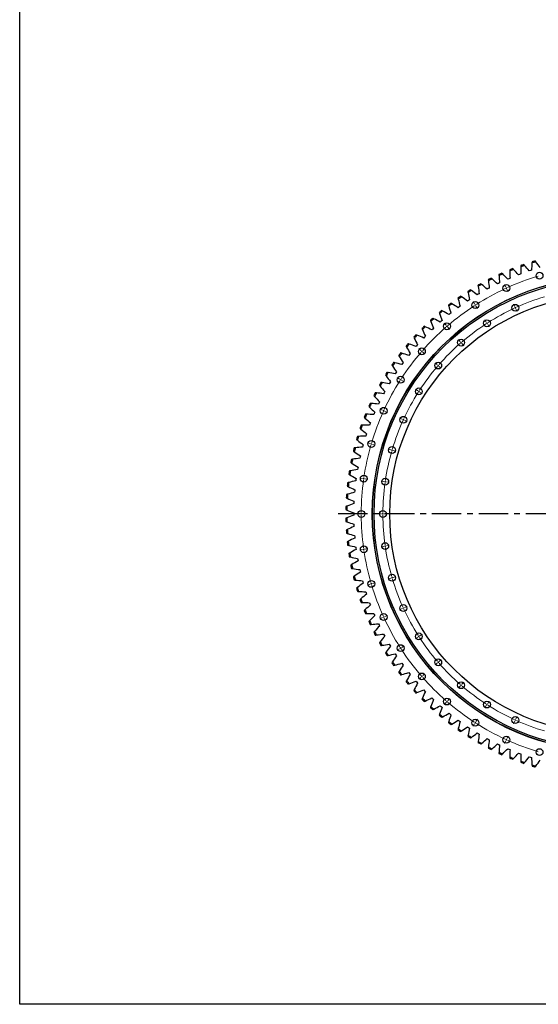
# Model space of a CAD drawing. Header units: millimetres. Extents: x 1009 to 11354, y 2065 to 9958.
# Tile 1 of 18: x 1009 to 2975, y 2065 to 5797. Entities that reach past the tile are written whole.
import ezdxf

# ---------------------------------------------------------------- set-up
doc = ezdxf.new("R2010")
doc.units = ezdxf.units.MM
doc.header["$LTSCALE"] = 50
doc.linetypes.add('CENTER', pattern=[10.16, 6.35, -1.27, 1.27, -1.27])

msp = doc.modelspace()

# ---------------------------------------------------------------- linework, layer by layer
at = {"color": 7, "linetype": 'Continuous', "lineweight": 25}
for p, q in [((2864.1, 4815.6), (2859.9, 4813.8)), ((2868.3, 4817.4), (2864.1, 4815.6)), ((2904.5, 4831.8), (2900.2, 4830.2)), ((2908.7, 4833.4), (2904.5, 4831.8)), ((2945.5, 4846.2), (2941.2, 4844.7)), ((2949.9, 4847.6), (2945.5, 4846.2)), ((2785.7, 4777.8), (2781.7, 4775.6)), ((2789.7, 4780), (2785.7, 4777.8)), ((2824.4, 4797.6), (2820.3, 4795.6)), ((2828.6, 4799.6), (2824.4, 4797.6)), ((2747.8, 4756.4), (2743.9, 4754)), ((2751.7, 4758.7), (2747.8, 4756.4)), ((2675.2, 4708.4), (2671.5, 4705.7)), ((2678.9, 4711.1), (2675.2, 4708.4)), ((2711, 4733.2), (2707.2, 4730.7)), ((2714.8, 4735.7), (2711, 4733.2)), ((2640.6, 4682.1), (2637, 4679.2)), ((2644.2, 4684.9), (2640.6, 4682.1)), ((2607.2, 4654.2), (2603.7, 4651.1)), ((2610.6, 4657.2), (2607.2, 4654.2)), ((2544.3, 4594), (2541.1, 4590.7)), ((2547.4, 4597.3), (2544.3, 4594)), ((2575, 4624.8), (2571.8, 4621.6)), ((2578.4, 4628), (2575, 4624.8)), ((2514.9, 4561.9), (2511.9, 4558.5)), ((2517.9, 4565.3), (2514.9, 4561.9)), ((2487, 4528.5), (2484.2, 4524.9)), ((2489.9, 4532.1), (2487, 4528.5)), ((2460.7, 4493.9), (2458, 4490.2)), ((2463.4, 4497.6), (2460.7, 4493.9)), ((2435.9, 4458.1), (2433.4, 4454.3)), ((2438.4, 4461.9), (2435.9, 4458.1)), ((2412.7, 4421.3), (2410.4, 4417.3)), ((2415.1, 4425.2), (2412.7, 4421.3)), ((2391.3, 4383.4), (2389.1, 4379.4)), ((2393.4, 4387.4), (2391.3, 4383.4)), ((2371.5, 4344.6), (2369.5, 4340.5)), ((2373.5, 4348.8), (2371.5, 4344.6)), ((2353.5, 4305), (2351.7, 4300.8)), ((2355.3, 4309.2), (2353.5, 4305)), ((2337.3, 4264.6), (2335.7, 4260.3)), ((2338.9, 4268.9), (2337.3, 4264.6)), ((2322.9, 4223.6), (2321.5, 4219.2)), ((2324.4, 4227.9), (2322.9, 4223.6)), ((2310.4, 4181.9), (2309.2, 4177.5)), ((2311.6, 4186.3), (2310.4, 4181.9)), ((2300.8, 4144.1), (2299.8, 4139.7)), ((2299.8, 4139.7), (2298.8, 4135.2)), ((2291, 4097), (2290.3, 4092.5)), ((2291.9, 4101.5), (2291, 4097)), ((2284.2, 4054.1), (2283.6, 4049.5)), ((2284.9, 4058.6), (2284.2, 4054.1)), ((2279.4, 4010.8), (2279, 4006.3)), ((2279.8, 4015.4), (2279.4, 4010.8)), ((2276.4, 3967.4), (2276.3, 3962.8)), ((2276.7, 3972), (2276.4, 3967.4)), ((2275.5, 3928.5), (2275.5, 3923.9)), ((2275.5, 3923.9), (2275.5, 3919.3)), ((2276.3, 3885), (2276.4, 3880.4)), ((2276.4, 3880.4), (2276.7, 3875.8)), ((2279, 3841.5), (2279.4, 3837)), ((2279.4, 3837), (2279.8, 3832.4)), ((2283.6, 3798.3), (2284.2, 3793.7)), ((2284.2, 3793.7), (2284.9, 3789.2)), ((2290.3, 3755.2), (2291, 3750.7)), ((2291, 3750.7), (2291.9, 3746.3)), ((2298.8, 3712.6), (2299.8, 3708.1)), ((2299.8, 3708.1), (2300.8, 3703.7)), ((2309.2, 3670.3), (2310.4, 3665.9)), ((2310.4, 3665.9), (2311.6, 3661.5)), ((2321.5, 3628.6), (2322.9, 3624.2)), ((2322.9, 3624.2), (2324.4, 3619.9)), ((2335.7, 3587.4), (2337.3, 3583.2)), ((2337.3, 3583.2), (2338.9, 3578.9)), ((2351.7, 3547), (2353.5, 3542.8)), ((2353.5, 3542.8), (2355.3, 3538.6)), ((2369.5, 3507.3), (2371.5, 3503.2)), ((2371.5, 3503.2), (2373.5, 3499)), ((2389.1, 3468.4), (2391.3, 3464.4)), ((2391.3, 3464.4), (2393.4, 3460.4)), ((2410.4, 3430.5), (2412.7, 3426.5)), ((2412.7, 3426.5), (2415.1, 3422.6)), ((2433.4, 3393.5), (2435.9, 3389.7)), ((2435.9, 3389.7), (2438.4, 3385.9)), ((2458, 3357.6), (2460.7, 3353.9)), ((2460.7, 3353.9), (2463.4, 3350.2)), ((2484.2, 3322.9), (2487, 3319.3)), ((2487, 3319.3), (2489.9, 3315.7)), ((2511.9, 3289.3), (2514.9, 3285.9)), ((2514.9, 3285.9), (2517.9, 3282.5)), ((2541.1, 3257.1), (2544.3, 3253.8)), ((2544.3, 3253.8), (2547.4, 3250.5)), ((2571.8, 3226.2), (2575, 3223)), ((2575, 3223), (2578.4, 3219.8)), ((2603.7, 3196.6), (2607.2, 3193.6)), ((2607.2, 3193.6), (2610.6, 3190.6)), ((2637, 3168.6), (2640.6, 3165.7)), ((2640.6, 3165.7), (2644.2, 3162.9)), ((2671.5, 3142.1), (2675.2, 3139.4)), ((2675.2, 3139.4), (2678.9, 3136.7)), ((2707.2, 3117.1), (2711, 3114.6)), ((2711, 3114.6), (2714.8, 3112.1)), ((2743.9, 3093.8), (2747.8, 3091.4)), ((2747.8, 3091.4), (2751.7, 3089.1)), ((2781.7, 3072.1), (2785.7, 3070)), ((2785.7, 3070), (2789.7, 3067.8)), ((2820.3, 3052.2), (2824.4, 3050.2)), ((2824.4, 3050.2), (2828.6, 3048.2)), ((2859.9, 3034), (2864.1, 3032.2)), ((2864.1, 3032.2), (2868.3, 3030.4)), ((2900.2, 3017.6), (2904.5, 3016)), ((2904.5, 3016), (2908.7, 3014.4)), ((2941.2, 3003.1), (2945.5, 3001.6)), ((2945.5, 3001.6), (2949.9, 3000.2))]:
    msp.add_line(p, q, dxfattribs=at)
at = {"color": 0, "linetype": 'Continuous', "lineweight": 18}
for p, q in [((2852.2, 4784.4), (2847.8, 4794)), ((2854.3, 4779.9), (2853.2, 4782.1)), ((2854.3, 4779.9), (2855.3, 4777.6)), ((2856.4, 4775.3), (2860.7, 4765.8)), ((2733.7, 4719.7), (2728.1, 4728.6)), ((2736.4, 4715.5), (2735.1, 4717.6)), ((2736.4, 4715.5), (2737.8, 4713.4)), ((2739.1, 4711.3), (2744.8, 4702.5)), ((2886.3, 4709.8), (2881.9, 4719.4)), ((2888.3, 4705.3), (2887.3, 4707.5)), ((2888.3, 4705.3), (2889.4, 4703)), ((2890.4, 4700.7), (2894.8, 4691.2)), ((2625.7, 4638.8), (2618.8, 4646.8)), ((2629, 4635.1), (2627.3, 4636.9)), ((2629, 4635.1), (2630.6, 4633.2)), ((2632.2, 4631.3), (2639.1, 4623.3)), ((2778.1, 4650.7), (2772.4, 4659.6)), ((2780.8, 4646.5), (2779.4, 4648.6)), ((2780.8, 4646.5), (2782.1, 4644.4)), ((2783.5, 4642.3), (2789.2, 4633.5)), ((2679.4, 4576.9), (2672.5, 4584.8)), ((2682.7, 4573.1), (2681, 4575)), ((2682.7, 4573.1), (2684.3, 4571.2)), ((2685.9, 4569.3), (2692.8, 4561.4)), ((2530.2, 4543.4), (2522.3, 4550.3)), ((2534, 4540.1), (2532.1, 4541.8)), ((2534, 4540.1), (2535.9, 4538.5)), ((2537.8, 4536.8), (2545.7, 4530)), ((2592.2, 4489.7), (2584.3, 4496.6)), ((2596, 4486.4), (2594.1, 4488.1)), ((2596, 4486.4), (2597.9, 4484.8)), ((2599.8, 4483.1), (2607.7, 4476.3)), ((2449.4, 4435.3), (2440.5, 4441)), ((2453.6, 4432.6), (2451.5, 4434)), ((2453.6, 4432.6), (2455.7, 4431.3)), ((2457.8, 4429.9), (2466.6, 4424.3)), ((2518.3, 4391), (2509.5, 4396.7)), ((2522.5, 4388.3), (2520.4, 4389.7)), ((2522.5, 4388.3), (2524.7, 4387)), ((2526.8, 4385.6), (2535.6, 4379.9)), ((2384.7, 4316.9), (2375.1, 4321.2)), ((2389.2, 4314.8), (2386.9, 4315.8)), ((2389.2, 4314.8), (2391.5, 4313.8)), ((2393.8, 4312.7), (2403.3, 4308.4)), ((2459.3, 4282.8), (2449.7, 4287.2)), ((2463.8, 4280.7), (2461.5, 4281.8)), ((2463.8, 4280.7), (2466.1, 4279.7)), ((2468.4, 4278.7), (2477.9, 4274.3)), ((2337.5, 4190.4), (2327.4, 4193.4)), ((2342.3, 4189), (2339.9, 4189.7)), ((2342.3, 4189), (2344.7, 4188.3)), ((2347.1, 4187.6), (2357.2, 4184.6)), ((2416.2, 4167.3), (2406.1, 4170.3)), ((2421, 4165.9), (2418.6, 4166.6)), ((2421, 4165.9), (2423.4, 4165.2)), ((2425.8, 4164.5), (2435.9, 4161.5)), ((2308.8, 4058.5), (2298.4, 4060)), ((2313.8, 4057.8), (2311.3, 4058.2)), ((2313.8, 4057.8), (2316.2, 4057.5)), ((2318.7, 4057.1), (2329.1, 4055.6)), ((2390, 4046.9), (2379.6, 4048.4)), ((2394.9, 4046.1), (2392.5, 4046.5)), ((2394.9, 4046.1), (2397.4, 4045.8)), ((2399.9, 4045.4), (2410.3, 4043.9)), ((2299.2, 3923.9), (2288.7, 3923.9)), ((2304.2, 3923.9), (2301.7, 3923.9)), ((2304.2, 3923.9), (2306.7, 3923.9)), ((2309.2, 3923.9), (2319.7, 3923.9)), ((2381.2, 3923.9), (2370.7, 3923.9)), ((2386.2, 3923.9), (2383.7, 3923.9)), ((2386.2, 3923.9), (2388.7, 3923.9)), ((2391.2, 3923.9), (2401.7, 3923.9)), ((2308.8, 3789.3), (2298.4, 3787.8)), ((2313.8, 3790), (2311.3, 3789.6)), ((2313.8, 3790), (2316.2, 3790.3)), ((2318.7, 3790.7), (2329.1, 3792.2)), ((2390, 3800.9), (2379.6, 3799.4)), ((2394.9, 3801.7), (2392.5, 3801.3)), ((2394.9, 3801.7), (2397.4, 3802)), ((2399.9, 3802.4), (2410.3, 3803.9)), ((2342.3, 3658.8), (2339.9, 3658.1)), ((2342.3, 3658.8), (2344.7, 3659.5)), ((2347.1, 3660.2), (2357.2, 3663.2)), ((2416.2, 3680.5), (2406.1, 3677.5)), ((2421, 3681.9), (2418.6, 3681.2)), ((2421, 3681.9), (2423.4, 3682.6)), ((2425.8, 3683.3), (2435.9, 3686.3)), ((2337.5, 3657.4), (2327.4, 3654.4)), ((2459.3, 3565), (2449.7, 3560.6)), ((2463.8, 3567.1), (2461.5, 3566)), ((2463.8, 3567.1), (2466.1, 3568.1)), ((2468.4, 3569.1), (2477.9, 3573.5)), ((2384.7, 3530.9), (2375.1, 3526.6)), ((2389.2, 3533), (2386.9, 3532)), ((2389.2, 3533), (2391.5, 3534)), ((2393.8, 3535.1), (2403.3, 3539.4)), ((2518.3, 3456.8), (2509.5, 3451.1)), ((2522.5, 3459.5), (2520.4, 3458.1)), ((2522.5, 3459.5), (2524.7, 3460.8)), ((2526.8, 3462.2), (2535.6, 3467.9)), ((2449.4, 3412.5), (2440.5, 3406.8)), ((2453.6, 3415.2), (2451.5, 3413.8)), ((2453.6, 3415.2), (2455.7, 3416.5)), ((2457.8, 3417.9), (2466.6, 3423.5)), ((2596, 3361.4), (2594.1, 3359.7)), ((2596, 3361.4), (2597.9, 3363)), ((2599.8, 3364.6), (2607.7, 3371.5)), ((2592.2, 3358.1), (2584.3, 3351.2)), ((2530.2, 3304.4), (2522.3, 3297.5)), ((2534, 3307.7), (2532.1, 3306)), ((2534, 3307.7), (2535.9, 3309.3)), ((2537.8, 3310.9), (2545.7, 3317.8)), ((2685.9, 3278.5), (2692.8, 3286.4)), ((2679.4, 3270.9), (2672.5, 3263)), ((2682.7, 3274.7), (2681, 3272.8)), ((2682.7, 3274.7), (2684.3, 3276.6)), ((2629, 3212.7), (2627.3, 3210.8)), ((2629, 3212.7), (2630.6, 3214.6)), ((2632.2, 3216.5), (2639.1, 3224.5)), ((2783.5, 3205.5), (2789.2, 3214.3)), ((2625.7, 3209), (2618.8, 3201)), ((2778.1, 3197.1), (2772.4, 3188.2)), ((2780.8, 3201.3), (2779.4, 3199.2)), ((2780.8, 3201.3), (2782.1, 3203.4)), ((2739.1, 3136.5), (2744.8, 3145.3)), ((2886.3, 3138), (2881.9, 3128.4)), ((2888.3, 3142.5), (2887.3, 3140.3)), ((2888.3, 3142.5), (2889.4, 3144.8)), ((2890.4, 3147.1), (2894.8, 3156.6)), ((2733.7, 3128.1), (2728.1, 3119.2)), ((2736.4, 3132.3), (2735.1, 3130.2)), ((2736.4, 3132.3), (2737.8, 3134.4)), ((2852.2, 3063.4), (2847.8, 3053.8)), ((2854.3, 3067.9), (2853.2, 3065.7)), ((2854.3, 3067.9), (2855.3, 3070.2)), ((2856.4, 3072.5), (2860.7, 3082))]:
    msp.add_line(p, q, dxfattribs=at)
at = {"linetype": 'CENTER', "ltscale": 0.35}
msp.add_line((4283.5, 3923.9), (2206.9, 3923.9), dxfattribs=at)
msp.add_lwpolyline([(1009.2, 9958.1), (11354.4, 9958.1), (11354.4, 2065), (1009.2, 2065)], close=True)
at = {"color": 7, "linetype": 'Continuous', "lineweight": 25}
for centre, radius in [((3245.2, 3923.9), 899), ((3245.2, 3923.9), 898.5), ((3245.2, 3923.9), 892.5), ((2980.1, 4826.8), 13), ((2854.3, 4779.9), 13), ((3245.2, 3923.9), 833), ((2736.4, 4715.5), 13), ((2888.3, 4705.3), 13), ((2629, 4635.1), 13), ((2780.8, 4646.5), 13), ((2682.7, 4573.1), 13), ((2534, 4540.1), 13), ((2596, 4486.4), 13), ((2453.6, 4432.6), 13), ((2522.5, 4388.3), 13), ((2389.2, 4314.8), 13), ((2463.8, 4280.7), 13), ((2342.3, 4189), 13), ((2421, 4165.9), 13), ((2313.8, 4057.8), 13), ((2394.9, 4046.1), 13), ((2304.2, 3923.9), 13), ((2386.2, 3923.9), 13), ((2394.9, 3801.7), 13), ((2313.8, 3790), 13), ((2342.3, 3658.8), 13), ((2421, 3681.9), 13), ((2389.2, 3533), 13), ((2463.8, 3567.1), 13), ((2522.5, 3459.5), 13), ((2453.6, 3415.2), 13), ((2596, 3361.4), 13), ((2534, 3307.7), 13), ((2682.7, 3274.7), 13), ((2629, 3212.7), 13), ((2780.8, 3201.3), 13), ((2736.4, 3132.3), 13), ((2888.3, 3142.5), 13), ((2854.3, 3067.9), 13), ((2980.1, 3021), 13)]:
    msp.add_circle(centre, radius, dxfattribs=at)
for radius, start, end in [(999.6, 111.5067, 112.2076), (995.6, 108.8452, 109.7262), (999.6, 108.9352, 109.6362), (995.6, 106.2738, 107.1548), (999.6, 106.3638, 107.0648), (999.6, 116.6495, 117.3505), (999.6, 114.0781, 114.779), (995.6, 113.988, 114.8691), (995.6, 111.4166, 112.2977), (999.6, 119.221, 119.9219), (995.6, 119.1309, 120.012), (995.6, 116.5595, 117.4405), (999.6, 124.3638, 125.0648), (995.6, 124.2738, 125.1548), (999.6, 121.7924, 122.4933), (995.6, 121.7023, 122.5834), (999.6, 126.9352, 127.6362), (995.6, 126.8452, 127.7262), (999.6, 132.0781, 132.779), (999.6, 129.5067, 130.2076), (995.6, 129.4166, 130.2977), (999.6, 134.6495, 135.3505), (995.6, 134.5595, 135.4405), (995.6, 131.988, 132.8691), (999.6, 137.221, 137.9219), (995.6, 137.1309, 138.012), (999.6, 139.7924, 140.4933), (995.6, 139.7023, 140.5834), (999.6, 142.3638, 143.0648), (995.6, 142.2738, 143.1548), (999.6, 144.9352, 145.6362), (995.6, 144.8452, 145.7262), (999.6, 147.5067, 148.2076), (995.6, 147.4166, 148.2977), (999.6, 150.0781, 150.779), (995.6, 149.988, 150.8691), (999.6, 152.6495, 153.3505), (995.6, 152.5595, 153.4405), (999.6, 155.221, 155.9219), (995.6, 155.1309, 156.012), (999.6, 157.7924, 158.4933), (995.6, 157.7023, 158.5834), (999.6, 160.3638, 161.0648), (995.6, 160.2738, 161.1548), (995.6, 162.8452, 163.7262), (999.6, 162.9352, 163.6362), (999.6, 165.5067, 166.2076), (995.6, 165.4166, 166.2977), (999.6, 168.0781, 168.779), (995.6, 167.988, 168.8691), (999.6, 170.6495, 171.3505), (995.6, 170.5595, 171.4405), (999.6, 173.221, 173.9219), (995.6, 173.1309, 174.012), (999.6, 175.7924, 176.4933), (995.6, 175.7023, 176.5834), (999.6, 178.3638, 179.0648), (995.6, 178.2738, 179.1548), (999.6, 180.9352, 181.6362), (995.6, 180.8452, 181.7262), (999.6, 183.5067, 184.2076), (995.6, 183.4166, 184.2977), (999.6, 186.0781, 186.779), (995.6, 185.988, 186.8691), (999.6, 188.6495, 189.3505), (995.6, 188.5595, 189.4405), (999.6, 191.221, 191.9219), (995.6, 191.1309, 192.012), (999.6, 193.7924, 194.4933), (995.6, 193.7023, 194.5834), (999.6, 196.3638, 197.0648), (995.6, 196.2738, 197.1548), (999.6, 198.9352, 199.6362), (995.6, 198.8452, 199.7262), (999.6, 201.5067, 202.2076), (995.6, 201.4166, 202.2977), (999.6, 204.0781, 204.779), (995.6, 203.988, 204.8691), (999.6, 206.6495, 207.3505), (995.6, 206.5595, 207.4405), (999.6, 209.221, 209.9219), (995.6, 209.1309, 210.012), (999.6, 211.7924, 212.4933), (995.6, 211.7023, 212.5834), (999.6, 214.3638, 215.0648), (995.6, 214.2738, 215.1548), (999.6, 216.9352, 217.6362), (995.6, 216.8452, 217.7262), (999.6, 219.5067, 220.2076), (995.6, 219.4166, 220.2977), (999.6, 222.0781, 222.779), (995.6, 221.988, 222.8691), (999.6, 224.6495, 225.3505), (995.6, 224.5595, 225.4405), (999.6, 227.221, 227.9219), (995.6, 227.1309, 228.012), (999.6, 229.7924, 230.4933), (995.6, 229.7023, 230.5834), (995.6, 232.2738, 233.1548), (999.6, 232.3638, 233.0648), (999.6, 234.9352, 235.6362), (995.6, 234.8452, 235.7262), (999.6, 237.5067, 238.2076), (995.6, 237.4166, 238.2977), (995.6, 239.988, 240.8691), (999.6, 240.0781, 240.779), (999.6, 242.6495, 243.3505), (995.6, 242.5595, 243.4405), (999.6, 245.221, 245.9219), (995.6, 245.1309, 246.012), (995.6, 247.7023, 248.5834), (999.6, 247.7924, 248.4933), (995.6, 250.2738, 251.1548), (999.6, 250.3638, 251.0648), (995.6, 252.8452, 253.7262), (999.6, 252.9352, 253.6362)]:
    msp.add_arc((3245.2, 3923.9), radius, start, end, dxfattribs=at)
at = {"color": 0, "linetype": 'Continuous', "lineweight": 18}
for radius, start, end in [(941, 106.6681, 114.241), (941, 114.8499, 122.4228), (941, 114.5455, 114.6977), (941, 114.3932, 114.5455), (859, 106.6971, 114.212), (941, 123.0317, 130.6046), (941, 122.7273, 122.8795), (941, 122.5751, 122.7273), (859, 114.879, 122.3938), (859, 114.5455, 114.7122), (859, 114.3787, 114.5455), (941, 131.2135, 138.7865), (941, 130.9091, 131.0613), (941, 130.7569, 130.9091), (859, 123.0608, 130.5756), (859, 122.7273, 122.894), (859, 122.5605, 122.7273), (859, 131.2426, 138.7574), (859, 130.9091, 131.0758), (859, 130.7423, 130.9091), (941, 139.3954, 146.9683), (941, 139.0909, 139.2431), (941, 138.9387, 139.0909), (859, 139.4244, 146.9392), (859, 139.0909, 139.2577), (859, 138.9242, 139.0909), (941, 147.5772, 155.1501), (941, 147.2727, 147.4249), (941, 147.1205, 147.2727), (859, 147.6062, 155.121), (859, 147.2727, 147.4395), (859, 147.106, 147.2727), (941, 155.759, 163.3319), (941, 155.4545, 155.6068), (941, 155.3023, 155.4545), (859, 155.788, 163.3029), (859, 155.4545, 155.6213), (859, 155.2878, 155.4545), (941, 163.9408, 171.5137), (941, 163.6364, 163.7886), (941, 163.4841, 163.6364), (859, 163.9699, 171.4847), (859, 163.6364, 163.8031), (859, 163.4696, 163.6364), (941, 172.1226, 179.6956), (941, 171.8182, 171.9704), (941, 171.666, 171.8182), (859, 172.1517, 179.6665), (859, 171.8182, 171.9849), (859, 171.6514, 171.8182), (941, 179.8478, 180), (941, 180, 180.1522), (859, 179.8332, 180), (859, 180, 180.1668), (941, 180.3044, 187.8774), (859, 180.3335, 187.8483), (941, 188.0296, 188.1818), (941, 188.1818, 188.334), (941, 188.4863, 196.0592), (859, 188.0151, 188.1818), (859, 188.1818, 188.3486), (859, 188.5153, 196.0301), (941, 196.2114, 196.3636), (941, 196.3636, 196.5159), (859, 196.1969, 196.3636), (859, 196.3636, 196.5304), (859, 196.6971, 204.212), (941, 196.6681, 204.241), (859, 204.3787, 204.5455), (859, 204.5455, 204.7122), (859, 204.879, 212.3938), (941, 204.3932, 204.5455), (941, 204.5455, 204.6977), (941, 204.8499, 212.4228), (859, 212.5605, 212.7273), (859, 212.7273, 212.894), (859, 213.0608, 220.5756), (941, 212.5751, 212.7273), (941, 212.7273, 212.8795), (941, 213.0317, 220.6046), (859, 220.7423, 220.9091), (859, 220.9091, 221.0758), (859, 221.2426, 228.7574), (941, 220.7569, 220.9091), (941, 220.9091, 221.0613), (941, 221.2135, 228.7865), (859, 228.9242, 229.0909), (859, 229.0909, 229.2577), (859, 229.4244, 236.9392), (941, 228.9387, 229.0909), (941, 229.0909, 229.2431), (941, 229.3954, 236.9683), (859, 237.106, 237.2727), (859, 237.2727, 237.4395), (859, 237.6062, 245.121), (859, 245.2878, 245.4545), (859, 245.4545, 245.6213), (859, 245.788, 253.3029), (941, 237.1205, 237.2727), (941, 237.2727, 237.4249), (941, 237.5772, 245.1501), (941, 245.3023, 245.4545), (941, 245.4545, 245.6068), (941, 245.759, 253.3319)]:
    msp.add_arc((3245.2, 3923.9), radius, start, end, dxfattribs=at)
at = {"color": 7, "linetype": 'Continuous', "lineweight": 25}
for points in [[(2881.6, 4850.8), (2880.7, 4851.8), (2879.7, 4852.9), (2878.7, 4853.9)], [(2909.1, 4861.1), (2908.9, 4851.8), (2908.7, 4842.6), (2908.7, 4833.4)], [(2909.3, 4865.4), (2909.2, 4863.9), (2909.2, 4862.5), (2909.1, 4861.1)], [(2923.6, 4866.1), (2922.7, 4867.2), (2921.7, 4868.3), (2920.8, 4869.4)], [(2941.2, 4844.7), (2935.4, 4851.9), (2929.6, 4859.1), (2923.6, 4866.1)], [(2951.5, 4875.2), (2950.9, 4866), (2950.3, 4856.8), (2949.9, 4847.6)], [(2951.9, 4879.5), (2951.7, 4878.1), (2951.6, 4876.6), (2951.5, 4875.2)], [(2966.2, 4879.6), (2965.3, 4880.7), (2964.4, 4881.9), (2963.6, 4883)], [(2982.8, 4857.4), (2977.4, 4864.9), (2971.8, 4872.3), (2966.2, 4879.6)], [(2800, 4814.4), (2799, 4815.4), (2797.9, 4816.4), (2796.8, 4817.3)], [(2826.2, 4831.5), (2826.3, 4830), (2826.4, 4828.6), (2826.5, 4827.2)], [(2826.5, 4827.2), (2827.1, 4818), (2827.8, 4808.7), (2828.6, 4799.6)], [(2840.4, 4833.5), (2839.4, 4834.5), (2838.4, 4835.5), (2837.4, 4836.5)], [(2859.9, 4813.8), (2853.5, 4820.4), (2847, 4827), (2840.4, 4833.5)], [(2867.4, 4849.3), (2867.4, 4847.9), (2867.4, 4846.5), (2867.4, 4845.1)], [(2867.4, 4845.1), (2867.6, 4835.8), (2867.9, 4826.6), (2868.3, 4817.4)], [(2900.2, 4830.2), (2894.1, 4837.1), (2887.9, 4844), (2881.6, 4850.8)], [(2746.6, 4790.3), (2746.8, 4788.8), (2747, 4787.4), (2747.2, 4786)], [(2747.2, 4786), (2748.6, 4776.9), (2750.1, 4767.8), (2751.7, 4758.7)], [(2760.5, 4793.6), (2759.4, 4794.5), (2758.3, 4795.4), (2757.2, 4796.3)], [(2781.7, 4775.6), (2774.7, 4781.7), (2767.6, 4787.7), (2760.5, 4793.6)], [(2785.9, 4811.8), (2786.1, 4810.3), (2786.2, 4808.9), (2786.4, 4807.5)], [(2786.4, 4807.5), (2787.4, 4798.3), (2788.5, 4789.1), (2789.7, 4780)], [(2820.3, 4795.6), (2813.6, 4802), (2806.9, 4808.2), (2800, 4814.4)], [(2670.9, 4742.1), (2671.3, 4740.7), (2671.6, 4739.3), (2671.9, 4737.9)], [(2684.5, 4746.6), (2683.3, 4747.4), (2682.2, 4748.2), (2681, 4749)], [(2707.2, 4730.7), (2699.7, 4736.1), (2692.1, 4741.4), (2684.5, 4746.6)], [(2708.2, 4767), (2708.5, 4765.6), (2708.8, 4764.2), (2709, 4762.8)], [(2709, 4762.8), (2710.8, 4753.7), (2712.8, 4744.7), (2714.8, 4735.7)], [(2722, 4770.9), (2720.8, 4771.8), (2719.7, 4772.7), (2718.6, 4773.5)], [(2743.9, 4754), (2736.7, 4759.7), (2729.4, 4765.4), (2722, 4770.9)], [(2634.8, 4715.5), (2635.2, 4714.1), (2635.6, 4712.7), (2636, 4711.4)], [(2636, 4711.4), (2638.6, 4702.5), (2641.3, 4693.7), (2644.2, 4684.9)], [(2648.2, 4720.6), (2647, 4721.4), (2645.7, 4722.1), (2644.5, 4722.9)], [(2671.5, 4705.7), (2663.8, 4710.8), (2656, 4715.8), (2648.2, 4720.6)], [(2671.9, 4737.9), (2674.1, 4728.9), (2676.5, 4720), (2678.9, 4711.1)], [(2579.2, 4663.9), (2577.9, 4664.6), (2576.6, 4665.2), (2575.3, 4665.8)], [(2599.9, 4687.3), (2600.3, 4685.9), (2600.8, 4684.6), (2601.3, 4683.2)], [(2601.3, 4683.2), (2604.3, 4674.5), (2607.4, 4665.8), (2610.6, 4657.2)], [(2613, 4693), (2611.8, 4693.7), (2610.5, 4694.4), (2609.3, 4695.1)], [(2637, 4679.2), (2629.1, 4683.9), (2621.1, 4688.5), (2613, 4693)], [(2546.6, 4633.3), (2545.3, 4633.9), (2544, 4634.5), (2542.7, 4635)], [(2571.8, 4621.6), (2563.4, 4625.6), (2555.1, 4629.5), (2546.6, 4633.3)], [(2566.3, 4657.6), (2566.8, 4656.2), (2567.3, 4654.9), (2567.9, 4653.6)], [(2567.9, 4653.6), (2571.2, 4645), (2574.7, 4636.4), (2578.4, 4628)], [(2603.7, 4651.1), (2595.6, 4655.5), (2587.4, 4659.8), (2579.2, 4663.9)], [(2503.3, 4593.8), (2503.9, 4592.5), (2504.5, 4591.2), (2505.2, 4589.9)], [(2515.5, 4601.2), (2514.2, 4601.8), (2512.8, 4602.3), (2511.5, 4602.8)], [(2541.1, 4590.7), (2532.6, 4594.3), (2524.1, 4597.8), (2515.5, 4601.2)], [(2534.1, 4626.4), (2534.6, 4625.1), (2535.2, 4623.8), (2535.8, 4622.5)], [(2535.8, 4622.5), (2539.6, 4614), (2543.5, 4605.7), (2547.4, 4597.3)], [(2473.9, 4559.8), (2474.6, 4558.6), (2475.3, 4557.3), (2476, 4556.1)], [(2476, 4556.1), (2480.5, 4548), (2485.2, 4540), (2489.9, 4532.1)], [(2485.8, 4567.8), (2484.5, 4568.3), (2483.1, 4568.7), (2481.8, 4569.2)], [(2511.9, 4558.5), (2503.3, 4561.7), (2494.6, 4564.8), (2485.8, 4567.8)], [(2505.2, 4589.9), (2509.3, 4581.7), (2513.6, 4573.5), (2517.9, 4565.3)], [(2446.2, 4524.6), (2446.9, 4523.3), (2447.7, 4522.1), (2448.4, 4520.9)], [(2448.4, 4520.9), (2453.3, 4513.1), (2458.3, 4505.3), (2463.4, 4497.6)], [(2457.7, 4533.1), (2456.4, 4533.5), (2455, 4533.9), (2453.6, 4534.3)], [(2484.2, 4524.9), (2475.4, 4527.8), (2466.6, 4530.5), (2457.7, 4533.1)], [(2420, 4488.1), (2420.9, 4486.9), (2421.7, 4485.7), (2422.5, 4484.6)], [(2422.5, 4484.6), (2427.7, 4476.9), (2433, 4469.4), (2438.4, 4461.9)], [(2431.2, 4497.2), (2429.8, 4497.5), (2428.4, 4497.8), (2427, 4498.2)], [(2458, 4490.2), (2449.1, 4492.6), (2440.2, 4494.9), (2431.2, 4497.2)], [(2395.6, 4450.5), (2396.4, 4449.4), (2397.3, 4448.2), (2398.1, 4447.1)], [(2398.1, 4447.1), (2403.7, 4439.7), (2409.3, 4432.4), (2415.1, 4425.2)], [(2406.3, 4460.1), (2404.9, 4460.3), (2403.5, 4460.6), (2402.1, 4460.9)], [(2433.4, 4454.3), (2424.4, 4456.3), (2415.3, 4458.3), (2406.3, 4460.1)], [(2372.8, 4411.9), (2373.7, 4410.8), (2374.6, 4409.7), (2375.5, 4408.6)], [(2375.5, 4408.6), (2381.4, 4401.4), (2387.4, 4394.4), (2393.4, 4387.4)], [(2383.1, 4421.9), (2381.7, 4422.1), (2380.2, 4422.3), (2378.8, 4422.5)], [(2410.4, 4417.3), (2401.3, 4419), (2392.2, 4420.5), (2383.1, 4421.9)], [(2351.8, 4372.3), (2352.7, 4371.2), (2353.7, 4370.1), (2354.7, 4369.1)], [(2354.7, 4369.1), (2360.8, 4362.2), (2367.1, 4355.4), (2373.5, 4348.8)], [(2361.6, 4382.7), (2360.2, 4382.9), (2358.8, 4383), (2357.3, 4383.1)], [(2389.1, 4379.4), (2380, 4380.6), (2370.8, 4381.7), (2361.6, 4382.7)], [(2332.6, 4331.7), (2333.6, 4330.7), (2334.6, 4329.7), (2335.6, 4328.7)], [(2341.9, 4342.6), (2340.5, 4342.7), (2339, 4342.8), (2337.6, 4342.9)], [(2369.5, 4340.5), (2360.3, 4341.3), (2351.1, 4342), (2341.9, 4342.6)], [(2324, 4301.6), (2322.6, 4301.7), (2321.2, 4301.7), (2319.7, 4301.7)], [(2351.7, 4300.8), (2342.5, 4301.2), (2333.3, 4301.5), (2324, 4301.6)], [(2335.6, 4328.7), (2342.1, 4322.1), (2348.7, 4315.6), (2355.3, 4309.2)], [(2308, 4259.9), (2306.6, 4259.9), (2305.1, 4259.9), (2303.7, 4259.8)], [(2335.7, 4260.3), (2326.5, 4260.3), (2317.2, 4260.2), (2308, 4259.9)], [(2315.2, 4290.4), (2316.2, 4289.4), (2317.3, 4288.4), (2318.3, 4287.4)], [(2318.3, 4287.4), (2325.1, 4281.2), (2332, 4275), (2338.9, 4268.9)], [(2293.9, 4217.6), (2292.5, 4217.5), (2291, 4217.3), (2289.6, 4217.2)], [(2321.5, 4219.2), (2312.3, 4218.8), (2303.1, 4218.2), (2293.9, 4217.6)], [(2299.7, 4248.3), (2300.8, 4247.3), (2301.9, 4246.4), (2303, 4245.5)], [(2303, 4245.5), (2310, 4239.5), (2317.1, 4233.7), (2324.4, 4227.9)], [(2286.1, 4205.5), (2287.2, 4204.6), (2288.3, 4203.8), (2289.5, 4202.9)], [(2289.5, 4202.9), (2296.8, 4197.3), (2304.2, 4191.7), (2311.6, 4186.3)], [(2274.4, 4162.2), (2275.6, 4161.4), (2276.7, 4160.6), (2277.9, 4159.7)], [(2281.7, 4174.6), (2280.2, 4174.4), (2278.8, 4174.2), (2277.4, 4174.1)], [(2277.9, 4159.7), (2285.5, 4154.4), (2293.1, 4149.2), (2300.8, 4144.1)], [(2309.2, 4177.5), (2300, 4176.6), (2290.8, 4175.7), (2281.7, 4174.6)], [(2264.7, 4118.4), (2265.9, 4117.6), (2267.1, 4116.9), (2268.3, 4116.1)], [(2271.4, 4131.1), (2270, 4130.9), (2268.6, 4130.6), (2267.1, 4130.4)], [(2268.3, 4116.1), (2276.1, 4111.1), (2284, 4106.3), (2291.9, 4101.5)], [(2298.8, 4135.2), (2289.6, 4134), (2280.5, 4132.6), (2271.4, 4131.1)], [(2257, 4074.2), (2258.2, 4073.5), (2259.4, 4072.8), (2260.7, 4072.1)], [(2263.1, 4087.2), (2261.7, 4086.9), (2260.3, 4086.6), (2258.9, 4086.3)], [(2260.7, 4072.1), (2268.7, 4067.5), (2276.7, 4063), (2284.9, 4058.6)], [(2290.3, 4092.5), (2281.2, 4090.9), (2272.1, 4089.1), (2263.1, 4087.2)], [(2256.7, 4043), (2255.3, 4042.6), (2254, 4042.3), (2252.6, 4041.9)], [(2283.6, 4049.5), (2274.6, 4047.5), (2265.7, 4045.3), (2256.7, 4043)], [(2252.4, 3998.5), (2251, 3998.1), (2249.6, 3997.7), (2248.3, 3997.2)], [(2251.2, 4029.7), (2252.5, 4029.1), (2253.7, 4028.4), (2255, 4027.8)], [(2279, 4006.3), (2270.1, 4003.8), (2261.2, 4001.2), (2252.4, 3998.5)], [(2255, 4027.8), (2263.2, 4023.5), (2271.5, 4019.4), (2279.8, 4015.4)], [(2247.5, 3985), (2248.8, 3984.4), (2250.1, 3983.8), (2251.4, 3983.2)], [(2276.3, 3962.8), (2267.5, 3960), (2258.7, 3957), (2250, 3953.9)], [(2251.4, 3983.2), (2259.7, 3979.4), (2268.2, 3975.6), (2276.7, 3972)], [(2245.7, 3940.2), (2247, 3939.7), (2248.4, 3939.1), (2249.7, 3938.6)], [(2250, 3953.9), (2248.7, 3953.4), (2247.3, 3952.9), (2246, 3952.4)], [(2249.7, 3938.6), (2258.2, 3935.1), (2266.8, 3931.7), (2275.5, 3928.5)], [(2275.5, 3919.3), (2266.8, 3916.1), (2258.2, 3912.7), (2249.7, 3909.2)], [(2249.7, 3909.2), (2248.4, 3908.7), (2247, 3908.1), (2245.7, 3907.6)], [(2246, 3895.4), (2247.3, 3894.9), (2248.7, 3894.4), (2250, 3893.9)], [(2250, 3893.9), (2258.7, 3890.8), (2267.5, 3887.8), (2276.3, 3885)], [(2251.4, 3864.6), (2250.1, 3864), (2248.8, 3863.4), (2247.5, 3862.8)], [(2248.3, 3850.6), (2249.6, 3850.1), (2251, 3849.7), (2252.4, 3849.3)], [(2276.7, 3875.8), (2268.2, 3872.2), (2259.7, 3868.4), (2251.4, 3864.6)], [(2252.4, 3849.3), (2261.2, 3846.6), (2270.1, 3844), (2279, 3841.5)], [(2255, 3820), (2253.7, 3819.4), (2252.5, 3818.7), (2251.2, 3818.1)], [(2279.8, 3832.4), (2271.5, 3828.4), (2263.2, 3824.3), (2255, 3820)], [(2252.6, 3805.9), (2254, 3805.5), (2255.3, 3805.2), (2256.7, 3804.8)], [(2256.7, 3804.8), (2265.7, 3802.5), (2274.6, 3800.3), (2283.6, 3798.3)], [(2260.7, 3775.7), (2259.4, 3775), (2258.2, 3774.3), (2257, 3773.6)], [(2284.9, 3789.2), (2276.7, 3784.8), (2268.7, 3780.3), (2260.7, 3775.7)], [(2258.9, 3761.5), (2260.3, 3761.2), (2261.7, 3760.9), (2263.1, 3760.6)], [(2263.1, 3760.6), (2272.1, 3758.7), (2281.2, 3756.9), (2290.3, 3755.2)], [(2291.9, 3746.3), (2284, 3741.5), (2276.1, 3736.7), (2268.3, 3731.7)], [(2268.3, 3731.7), (2267.1, 3730.9), (2265.9, 3730.2), (2264.7, 3729.4)], [(2267.1, 3717.4), (2268.6, 3717.2), (2270, 3716.9), (2271.4, 3716.7)], [(2271.4, 3716.7), (2280.5, 3715.2), (2289.6, 3713.8), (2298.8, 3712.6)], [(2300.8, 3703.7), (2293.1, 3698.6), (2285.5, 3693.4), (2277.9, 3688.1)], [(2277.9, 3688.1), (2276.7, 3687.2), (2275.6, 3686.4), (2274.4, 3685.6)], [(2277.4, 3673.7), (2278.8, 3673.6), (2280.2, 3673.4), (2281.7, 3673.2)], [(2281.7, 3673.2), (2290.8, 3672.1), (2300, 3671.2), (2309.2, 3670.3)], [(2311.6, 3661.5), (2304.2, 3656.1), (2296.8, 3650.5), (2289.5, 3644.9)], [(2289.5, 3644.9), (2288.3, 3644), (2287.2, 3643.2), (2286.1, 3642.3)], [(2289.6, 3630.6), (2291, 3630.5), (2292.5, 3630.3), (2293.9, 3630.2)], [(2293.9, 3630.2), (2303.1, 3629.6), (2312.3, 3629), (2321.5, 3628.6)], [(2303, 3602.3), (2301.9, 3601.4), (2300.8, 3600.5), (2299.7, 3599.5)], [(2324.4, 3619.9), (2317.1, 3614.1), (2310, 3608.3), (2303, 3602.3)], [(2303.7, 3588), (2305.1, 3587.9), (2306.6, 3587.9), (2308, 3587.9)], [(2308, 3587.9), (2317.2, 3587.6), (2326.5, 3587.5), (2335.7, 3587.4)], [(2318.3, 3560.4), (2317.3, 3559.4), (2316.2, 3558.4), (2315.2, 3557.4)], [(2338.9, 3578.9), (2332, 3572.8), (2325.1, 3566.6), (2318.3, 3560.4)], [(2319.7, 3546.1), (2321.2, 3546.1), (2322.6, 3546.1), (2324, 3546.1)], [(2324, 3546.1), (2333.3, 3546.3), (2342.5, 3546.6), (2351.7, 3547)], [(2335.6, 3519.1), (2334.6, 3518.1), (2333.6, 3517.1), (2332.6, 3516.1)], [(2355.3, 3538.6), (2348.7, 3532.2), (2342.1, 3525.7), (2335.6, 3519.1)], [(2337.6, 3504.9), (2339, 3505), (2340.5, 3505.1), (2341.9, 3505.2)], [(2341.9, 3505.2), (2351.1, 3505.8), (2360.3, 3506.5), (2369.5, 3507.3)], [(2354.7, 3478.7), (2353.7, 3477.7), (2352.7, 3476.6), (2351.8, 3475.5)], [(2373.5, 3499), (2367.1, 3492.4), (2360.8, 3485.6), (2354.7, 3478.7)], [(2357.3, 3464.7), (2358.8, 3464.8), (2360.2, 3464.9), (2361.6, 3465.1)], [(2361.6, 3465.1), (2370.8, 3466.1), (2380, 3467.2), (2389.1, 3468.4)], [(2375.5, 3439.2), (2374.6, 3438.1), (2373.7, 3437), (2372.8, 3435.9)], [(2393.4, 3460.4), (2387.4, 3453.4), (2381.4, 3446.4), (2375.5, 3439.2)], [(2378.8, 3425.3), (2380.2, 3425.5), (2381.7, 3425.7), (2383.1, 3425.9)], [(2383.1, 3425.9), (2392.2, 3427.3), (2401.3, 3428.8), (2410.4, 3430.5)], [(2398.1, 3400.7), (2397.3, 3399.6), (2396.4, 3398.4), (2395.6, 3397.3)], [(2415.1, 3422.6), (2409.3, 3415.4), (2403.7, 3408.1), (2398.1, 3400.7)], [(2402.1, 3386.9), (2403.5, 3387.2), (2404.9, 3387.5), (2406.3, 3387.7)], [(2406.3, 3387.7), (2415.3, 3389.5), (2424.4, 3391.5), (2433.4, 3393.5)], [(2422.5, 3363.2), (2421.7, 3362), (2420.9, 3360.9), (2420, 3359.7)], [(2438.4, 3385.9), (2433, 3378.4), (2427.7, 3370.9), (2422.5, 3363.2)], [(2427, 3349.6), (2428.4, 3350), (2429.8, 3350.3), (2431.2, 3350.6)], [(2431.2, 3350.6), (2440.2, 3352.9), (2449.1, 3355.2), (2458, 3357.6)], [(2448.4, 3326.9), (2447.7, 3325.7), (2446.9, 3324.4), (2446.2, 3323.2)], [(2463.4, 3350.2), (2458.3, 3342.5), (2453.3, 3334.7), (2448.4, 3326.9)], [(2457.7, 3314.7), (2466.6, 3317.3), (2475.4, 3320), (2484.2, 3322.9)], [(2453.6, 3313.5), (2455, 3313.9), (2456.4, 3314.3), (2457.7, 3314.7)], [(2476, 3291.7), (2475.3, 3290.5), (2474.6, 3289.2), (2473.9, 3288)], [(2489.9, 3315.7), (2485.2, 3307.8), (2480.5, 3299.8), (2476, 3291.7)], [(2485.8, 3280), (2494.6, 3283), (2503.3, 3286.1), (2511.9, 3289.3)], [(2481.8, 3278.6), (2483.1, 3279.1), (2484.5, 3279.5), (2485.8, 3280)], [(2505.2, 3257.9), (2504.5, 3256.6), (2503.9, 3255.3), (2503.3, 3254)], [(2517.9, 3282.5), (2513.6, 3274.3), (2509.3, 3266.1), (2505.2, 3257.9)], [(2515.5, 3246.6), (2524.1, 3250), (2532.6, 3253.5), (2541.1, 3257.1)], [(2547.4, 3250.5), (2543.5, 3242.1), (2539.6, 3233.8), (2535.8, 3225.3)], [(2511.5, 3245), (2512.8, 3245.5), (2514.2, 3246), (2515.5, 3246.6)], [(2535.8, 3225.3), (2535.2, 3224), (2534.6, 3222.7), (2534.1, 3221.4)], [(2542.7, 3212.8), (2544, 3213.3), (2545.3, 3213.9), (2546.6, 3214.5)], [(2546.6, 3214.5), (2555.1, 3218.3), (2563.4, 3222.2), (2571.8, 3226.2)], [(2578.4, 3219.8), (2574.7, 3211.3), (2571.2, 3202.8), (2567.9, 3194.2)], [(2567.9, 3194.2), (2567.3, 3192.9), (2566.8, 3191.5), (2566.3, 3190.2)], [(2575.3, 3182), (2576.6, 3182.6), (2577.9, 3183.2), (2579.2, 3183.9)], [(2579.2, 3183.9), (2587.4, 3188), (2595.6, 3192.3), (2603.7, 3196.6)], [(2610.6, 3190.6), (2607.4, 3182), (2604.3, 3173.3), (2601.3, 3164.6)], [(2601.3, 3164.6), (2600.8, 3163.2), (2600.3, 3161.9), (2599.9, 3160.5)], [(2609.3, 3152.7), (2610.5, 3153.4), (2611.8, 3154), (2613, 3154.7)], [(2613, 3154.7), (2621.1, 3159.3), (2629.1, 3163.9), (2637, 3168.6)], [(2636, 3136.4), (2635.6, 3135.1), (2635.2, 3133.7), (2634.8, 3132.3)], [(2644.2, 3162.9), (2641.3, 3154.1), (2638.6, 3145.3), (2636, 3136.4)], [(2648.2, 3127.2), (2656, 3132), (2663.8, 3137), (2671.5, 3142.1)], [(2678.9, 3136.7), (2676.5, 3127.8), (2674.1, 3118.9), (2671.9, 3109.9)], [(2644.5, 3124.9), (2645.7, 3125.7), (2647, 3126.4), (2648.2, 3127.2)], [(2671.9, 3109.9), (2671.6, 3108.5), (2671.3, 3107.1), (2670.9, 3105.7)], [(2681, 3098.8), (2682.2, 3099.6), (2683.3, 3100.4), (2684.5, 3101.2)], [(2684.5, 3101.2), (2692.1, 3106.4), (2699.7, 3111.7), (2707.2, 3117.1)], [(2714.8, 3112.1), (2712.8, 3103.1), (2710.8, 3094.1), (2709, 3085)], [(2709, 3085), (2708.8, 3083.6), (2708.5, 3082.2), (2708.2, 3080.8)], [(2718.6, 3074.3), (2719.7, 3075.1), (2720.8, 3076), (2722, 3076.9)], [(2722, 3076.9), (2729.4, 3082.4), (2736.7, 3088.1), (2743.9, 3093.8)], [(2747.2, 3061.8), (2747, 3060.4), (2746.8, 3059), (2746.6, 3057.5)], [(2751.7, 3089.1), (2750.1, 3080), (2748.6, 3070.9), (2747.2, 3061.8)], [(2760.5, 3054.2), (2767.6, 3060.1), (2774.7, 3066.1), (2781.7, 3072.1)], [(2789.7, 3067.8), (2788.5, 3058.7), (2787.4, 3049.5), (2786.4, 3040.3)], [(2757.2, 3051.5), (2758.3, 3052.4), (2759.4, 3053.3), (2760.5, 3054.2)], [(2786.4, 3040.3), (2786.2, 3038.9), (2786.1, 3037.5), (2785.9, 3036)], [(2796.8, 3030.5), (2797.9, 3031.4), (2799, 3032.4), (2800, 3033.4)], [(2800, 3033.4), (2806.9, 3039.6), (2813.6, 3045.8), (2820.3, 3052.2)], [(2828.6, 3048.2), (2827.8, 3039), (2827.1, 3029.8), (2826.5, 3020.6)], [(2840.4, 3014.3), (2847, 3020.8), (2853.5, 3027.4), (2859.9, 3034)], [(2868.3, 3030.4), (2867.9, 3021.2), (2867.6, 3012), (2867.4, 3002.7)], [(2826.5, 3020.6), (2826.4, 3019.2), (2826.3, 3017.8), (2826.2, 3016.3)], [(2837.4, 3011.3), (2838.4, 3012.3), (2839.4, 3013.3), (2840.4, 3014.3)], [(2867.4, 3002.7), (2867.4, 3001.3), (2867.4, 2999.9), (2867.4, 2998.4)], [(2878.7, 2993.9), (2879.7, 2994.9), (2880.7, 2996), (2881.6, 2997)], [(2881.6, 2997), (2887.9, 3003.8), (2894.1, 3010.7), (2900.2, 3017.6)], [(2908.7, 3014.4), (2908.7, 3005.2), (2908.9, 2996), (2909.1, 2986.7)], [(2909.1, 2986.7), (2909.2, 2985.3), (2909.2, 2983.9), (2909.3, 2982.4)], [(2923.6, 2981.7), (2929.6, 2988.7), (2935.4, 2995.9), (2941.2, 3003.1)], [(2949.9, 3000.2), (2950.3, 2991), (2950.9, 2981.8), (2951.5, 2972.6)], [(2966.2, 2968.2), (2971.8, 2975.5), (2977.4, 2982.9), (2982.8, 2990.4)], [(2920.8, 2978.4), (2921.7, 2979.5), (2922.7, 2980.6), (2923.6, 2981.7)], [(2951.5, 2972.6), (2951.6, 2971.2), (2951.7, 2969.7), (2951.9, 2968.3)], [(2963.6, 2964.8), (2964.4, 2965.9), (2965.3, 2967.1), (2966.2, 2968.2)]]:
    msp.add_open_spline(points, degree=3, dxfattribs=at)

doc.saveas('drawing.dxf')
